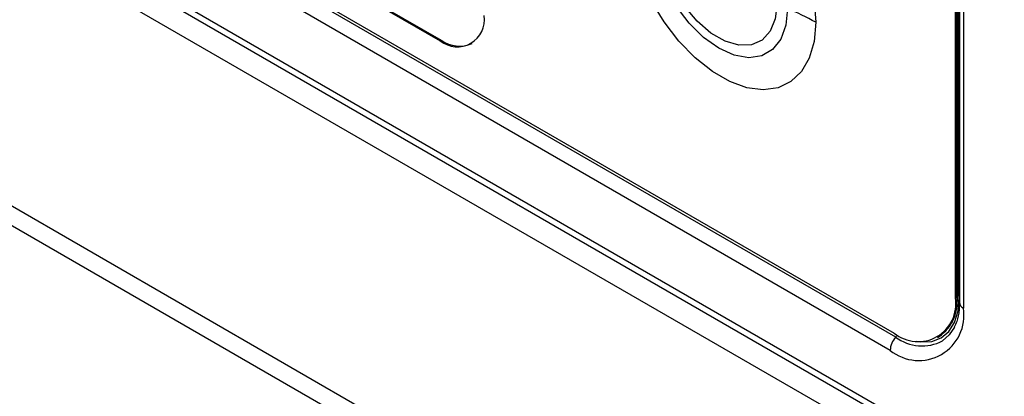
# Model space of a CAD drawing. Header units: millimetres. Extents: x 0 to 4200, y 0 to 2970.
# Tile 66 of 75: x 3128 to 3208, y 2152 to 2183. Entities that reach past the tile are written whole.
import ezdxf

# ---------------------------------------------------------------- set-up
doc = ezdxf.new("R2010")
doc.units = ezdxf.units.MM
doc.header["$LTSCALE"] = 10

msp = doc.modelspace()

# ---------------------------------------------------------------- linework, layer by layer
at = {"color": 7, "linetype": 'Continuous', "lineweight": 25}
for p, q in [((2927.492, 2307.338), (3321.351, 2079.968)), ((2929.193, 2305.814), (3320.312, 2080.026)), ((2968.186, 2281.269), (3321.161, 2077.501)), ((2950.65, 2269.676), (3309.789, 2062.349)), ((2950.249, 2268.326), (3309.388, 2061)), ((3050.606, 2242.887), (3198.957, 2157.246)), ((3199.077, 2156.923), (3050.655, 2242.605)), ((3198.632, 2155.855), (3050.21, 2241.537)), ((3087.319, 2224.143), (3162.244, 2180.89)), ((3087.39, 2224.184), (3162.315, 2180.931)), ((3204.034, 2160.178), (3204.034, 2191.696)), ((3204.077, 2191.762), (3204.077, 2160.243)), ((3204.225, 2160.117), (3204.225, 2191.717)), ((3203.907, 2160.105), (3203.907, 2191.623)), ((3204.231, 2191.323), (3204.231, 2159.723)), ((3204.553, 2190.874), (3204.553, 2159.274)), ((3162.315, 2180.931), (3162.244, 2180.89)), ((3203.907, 2160.105), (3204.034, 2160.178)), ((3204.034, 2160.219), (3204.077, 2160.243)), ((3204.231, 2160.113), (3204.225, 2160.117)), ((3202.457, 2156.9), (3202.584, 2156.973))]:
    msp.add_line(p, q, dxfattribs=at)
at = {"color": 7, "linetype": 'Continuous', "lineweight": 25, "flags": 128}
for points in [[(3177.306, 2191.22), (3177.436, 2192.769), (3177.822, 2194.114), (3178.452, 2195.21), (3179.303, 2196.02), (3180.346, 2196.516), (3181.546, 2196.681), (3182.863, 2196.51), (3184.251, 2196.008), (3185.663, 2195.193), (3187.05, 2194.093), (3188.367, 2192.744), (3189.567, 2191.192), (3190.611, 2189.492), (3191.462, 2187.699), (3192.091, 2185.877), (3192.477, 2184.085), (3192.608, 2182.387)], [(3192.608, 2182.387), (3192.477, 2180.839), (3192.091, 2179.494), (3191.462, 2178.397), (3190.611, 2177.588), (3189.567, 2177.091), (3188.367, 2176.926), (3187.05, 2177.097), (3185.663, 2177.599), (3184.251, 2178.414), (3182.863, 2179.515), (3181.546, 2180.864), (3180.346, 2182.415), (3179.303, 2184.116), (3178.452, 2185.908), (3177.822, 2187.731), (3177.436, 2189.522), (3177.306, 2191.22)], [(3190.334, 2183.491), (3190.195, 2182.144), (3189.784, 2181.024), (3189.122, 2180.19), (3188.242, 2179.682), (3187.188, 2179.525), (3186.013, 2179.729), (3184.777, 2180.282), (3183.54, 2181.157), (3182.365, 2182.31), (3181.312, 2183.682), (3180.432, 2185.207), (3179.769, 2186.806), (3179.358, 2188.4), (3179.219, 2189.908)], [(3189.482, 2183.905), (3189.343, 2182.666), (3188.935, 2181.66), (3188.282, 2180.943), (3187.421, 2180.56), (3186.402, 2180.53), (3185.285, 2180.857), (3184.134, 2181.521), (3183.017, 2182.484), (3181.998, 2183.69), (3181.137, 2185.068), (3180.483, 2186.539), (3180.075, 2188.017), (3179.936, 2189.416)], [(3200.786, 2156.595), (3201.121, 2156.546), (3201.991, 2156.58), (3202.752, 2156.863), (3203.377, 2157.381), (3203.842, 2158.117), (3204.128, 2159.041), (3204.225, 2160.117)], [(3203.832, 2157.722), (3203.416, 2157.096), (3202.874, 2156.624)]]:
    msp.add_lwpolyline(points, dxfattribs=at)
at = {"color": 7, "linetype": 'Continuous', "lineweight": 25}
for centre, radius, start, end in [((3163.625, 2182.582), 2.184, 230.79671, 9.21404), ((3183.42, 2166.369), 18.465, 60.16256, 68.01072), ((3163.78, 2182.975), 2.515, 234.38242, 294.30712), ((3200.89, 2159.615), 3.057, 230.79671, 9.21404), ((3200.705, 2159.754), 3.357, 304.05635, 7.25583), ((3199.761, 2160.065), 4.319, 331.21513, 2.35975), ((3200.944, 2158.689), 3.657, 230.79671, 9.21404), ((3204.778, 2159.776), 0.549, 185.45679, 245.86335), ((3200.337, 2155.772), 1.707, 137.5952, 177.21805), ((3198.702, 2157.255), 0.501, 318.41585, 344.43424), ((3201.215, 2159.81), 3.593, 233.47899, 297.50356)]:
    msp.add_arc(centre, radius, start, end, dxfattribs=at)
msp.add_open_spline([(3204.231, 2159.723), (3204.226, 2159.529), (3204.209, 2158.965), (3204.077, 2158.253), (3203.886, 2157.881), (3203.811, 2157.735)], degree=3, knots=[0, 0, 0, 0, 0.241402, 0.702233, 1, 1, 1, 1], dxfattribs=at)

doc.saveas('drawing.dxf')
